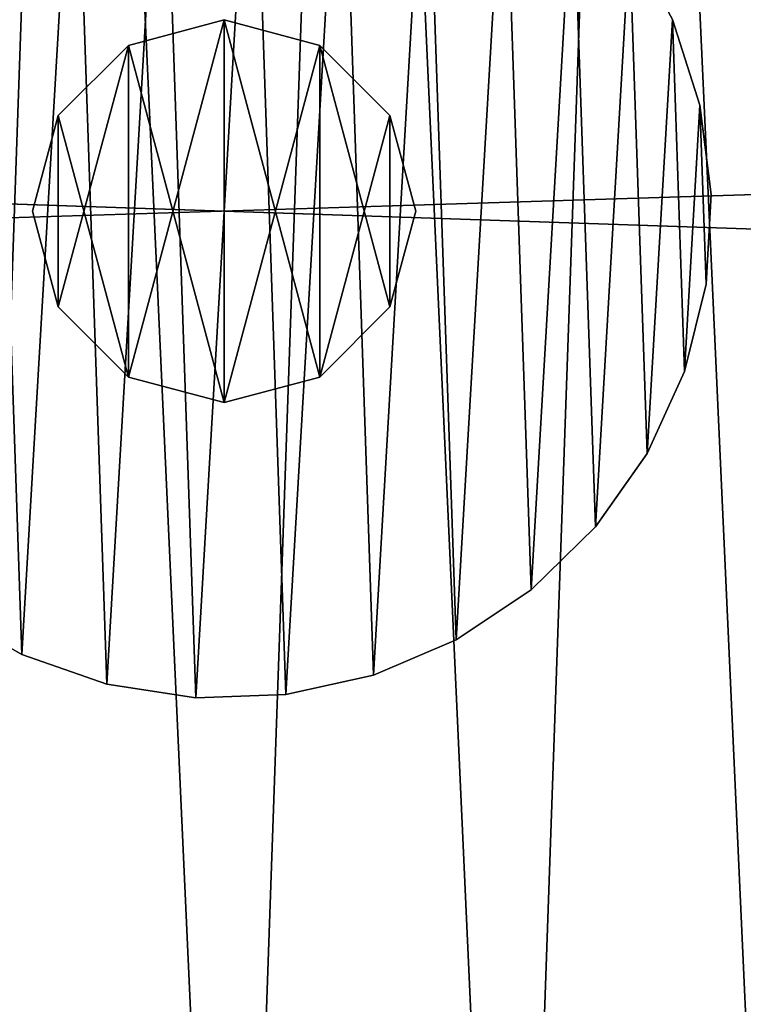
# Model space of a CAD drawing. Header units: millimetres. Extents: x 14 to 1324, y -100 to 100.
# Tile 106 of 214: x 667 to 677, y -11 to 3. Entities that reach past the tile are written whole.
import ezdxf

# ---------------------------------------------------------------- set-up
doc = ezdxf.new("R2010")
doc.units = ezdxf.units.MM
doc.header["$LTSCALE"] = 25.4
doc.layers.get('0').update_dxf_attribs({"true_color": 0xff5454})

# ---------------------------------------------------------------- blocks, each defined once
blk = doc.blocks.new('HERMANOS-V-8032.STL')
at = {"color": 7, "true_color": 0xffffff}
mesh = blk.add_polyface(dxfattribs=at)
corners = [(644.779, -3.146, 77.518), (645.06, 4.87, 77.518), (644.596, 0.874, 77.518), (645.605, -7.083, 77.518), (646.158, 8.741, 77.518), (647.052, -10.837, 77.518), (647.864, 12.385, 77.518), (649.082, -14.311, 77.518), (650.132, 15.708, 77.518), (651.643, -17.414, 77.518), (652.903, 18.624, 77.518), (654.669, -20.066, 77.518), (656.107, 21.058, 77.518), (658.081, -22.198, 77.518), (659.659, 22.947, 77.518), (661.79, -23.755, 77.518), (663.469, 24.241, 77.518), (665.702, -24.697, 77.518), (667.436, 24.908, 77.518), (669.714, -25, 77.518), (671.46, 24.929, 77.518), (673.722, -24.655, 77.518), (675.434, 24.305, 77.518), (677.623, -23.671, 77.518), (679.257, 23.051, 77.518), (681.316, -22.074, 77.518), (682.83, 21.201, 77.518), (684.705, -19.906, 77.518), (686.059, 18.801, 77.518), (687.703, -17.222, 77.518), (688.861, 15.914, 77.518), (690.23, -14.092, 77.518), (691.164, 12.615, 77.518), (692.224, -10.597, 77.518), (692.908, 8.989, 77.518), (693.63, -6.827, 77.518), (694.048, 5.131, 77.518), (694.414, -2.881, 77.518), (694.555, 1.14, 77.518)]
mesh.append_faces([[corners[k] for k in face] for face in [(0, 1, 2), (36, 37, 38)]], dxfattribs={"vtx0": -1, "color": 7})
mesh.append_faces([[corners[k] for k in face] for face in [(1, 3, 4), (4, 5, 6), (6, 7, 8), (8, 9, 10), (10, 11, 12), (12, 13, 14), (14, 15, 16), (16, 17, 18), (18, 19, 20), (20, 21, 22), (22, 23, 24), (24, 25, 26), (26, 27, 28), (28, 29, 30), (30, 31, 32), (32, 33, 34), (34, 35, 36)]], dxfattribs={"vtx0": -1, "vtx1": -1, "color": 7})
mesh.append_faces([[corners[k] for k in face] for face in [(1, 0, 3), (4, 3, 5), (6, 5, 7), (8, 7, 9), (10, 9, 11), (12, 11, 13), (14, 13, 15), (16, 15, 17), (18, 17, 19), (20, 19, 21), (22, 21, 23), (24, 23, 25), (26, 25, 27), (28, 27, 29), (30, 29, 31), (32, 31, 33), (34, 33, 35), (36, 35, 37)]], dxfattribs={"vtx0": -1, "vtx2": -1, "color": 7})
mesh = blk.add_polyface(dxfattribs=at)
corners = [(645.06, 4.87, 74.818), (644.779, -3.146, 74.818), (644.596, 0.874, 74.818), (645.605, -7.083, 74.818), (646.158, 8.741, 74.818), (647.052, -10.837, 74.818), (647.864, 12.385, 74.818), (649.082, -14.311, 74.818), (650.132, 15.708, 74.818), (651.643, -17.414, 74.818), (652.903, 18.624, 74.818), (654.669, -20.066, 74.818), (656.107, 21.058, 74.818), (658.081, -22.198, 74.818), (659.659, 22.947, 74.818), (661.79, -23.755, 74.818), (663.469, 24.241, 74.818), (665.702, -24.697, 74.818), (667.436, 24.908, 74.818), (669.714, -25, 74.818), (671.46, 24.929, 74.818), (673.722, -24.655, 74.818), (675.434, 24.305, 74.818), (677.623, -23.671, 74.818), (679.257, 23.051, 74.818), (681.316, -22.074, 74.818), (682.83, 21.201, 74.818), (684.705, -19.906, 74.818), (686.059, 18.801, 74.818), (687.703, -17.222, 74.818), (688.861, 15.914, 74.818), (690.23, -14.092, 74.818), (691.164, 12.615, 74.818), (692.224, -10.597, 74.818), (692.908, 8.989, 74.818), (693.63, -6.827, 74.818), (694.048, 5.131, 74.818), (694.414, -2.881, 74.818), (694.555, 1.14, 74.818)]
mesh.append_faces([[corners[k] for k in face] for face in [(0, 1, 2), (37, 36, 38)]], dxfattribs={"vtx0": -1, "color": 7})
mesh.append_faces([[corners[k] for k in face] for face in [(1, 0, 3), (3, 4, 5), (5, 6, 7), (7, 8, 9), (9, 10, 11), (11, 12, 13), (13, 14, 15), (15, 16, 17), (17, 18, 19), (19, 20, 21), (21, 22, 23), (23, 24, 25), (25, 26, 27), (27, 28, 29), (29, 30, 31), (31, 32, 33), (33, 34, 35), (35, 36, 37)]], dxfattribs={"vtx0": -1, "vtx1": -1, "color": 7})
mesh.append_faces([[corners[k] for k in face] for face in [(3, 0, 4), (5, 4, 6), (7, 6, 8), (9, 8, 10), (11, 10, 12), (13, 12, 14), (15, 14, 16), (17, 16, 18), (19, 18, 20), (21, 20, 22), (23, 22, 24), (25, 24, 26), (27, 26, 28), (29, 28, 30), (31, 30, 32), (33, 32, 34), (35, 34, 36)]], dxfattribs={"vtx0": -1, "vtx2": -1, "color": 7})
at = {"color": 44, "true_color": 0x92621c}
mesh = blk.add_polyface(dxfattribs=at)
corners = [(649.217, -9.569, 179.231), (648.701, -2.244, 179.231), (647.672, -5.126, 179.231), (649.671, -6.68, 179.231), (651.651, -13.594, 179.231), (651.573, -10.804, 179.231), (652.846, -12.687, 179.231), (654.869, -17.024, 179.231), (654.316, -14.422, 179.231), (657.773, -17.366, 179.231), (658.73, -19.711, 179.231), (661.783, -19.499, 179.231), (663.065, -21.536, 179.231), (666.157, -20.719, 179.231), (667.685, -22.42, 179.231), (670.691, -20.971, 179.231), (672.388, -22.324, 179.231), (675.173, -20.242, 179.231), (676.968, -21.253, 179.231), (679.393, -18.566, 179.231), (681.226, -19.252, 179.231), (683.155, -16.023, 179.231), (684.974, -16.41, 179.231), (686.282, -12.73, 179.231), (688.049, -12.851, 179.231), (688.628, -8.842, 179.231), (690.318, -8.731, 179.231), (690.084, -4.54, 179.231), (690.581, -0.027, 179.231), (691.68, -4.228, 179.231), (691.489, 5.126, 179.231), (692.076, 0.459, 179.231), (647.481, 4.228, 179.231), (647.085, -0.459, 179.231), (648.843, 8.731, 179.231), (648.707, 2.297, 179.231), (649.688, 6.731, 179.231), (651.112, 12.851, 179.231), (651.6, 10.85, 179.231), (654.187, 16.41, 179.231), (654.353, 14.461, 179.231), (657.936, 19.252, 179.231), (657.818, 17.396, 179.231), (661.832, 19.518, 179.231), (662.193, 21.253, 179.231), (666.21, 20.728, 179.231), (666.773, 22.324, 179.231), (670.744, 20.968, 179.231), (671.476, 22.42, 179.231), (675.224, 20.227, 179.231), (676.096, 21.536, 179.231), (679.441, 18.541, 179.231), (680.431, 19.711, 179.231), (683.196, 15.988, 179.231), (684.292, 17.024, 179.231), (686.315, 12.687, 179.231), (687.51, 13.594, 179.231), (688.651, 8.793, 179.231), (689.944, 9.569, 179.231), (690.095, 4.488, 179.231)]
mesh.append_faces([[corners[k] for k in face] for face in [(30, 29, 31), (2, 32, 33)]], dxfattribs={"vtx0": -1, "color": 44})
mesh.append_faces([[corners[k] for k in face] for face in [(0, 1, 2), (1, 0, 3), (3, 4, 5), (5, 4, 6), (6, 7, 8), (8, 7, 9), (9, 10, 11), (11, 12, 13), (13, 14, 15), (15, 16, 17), (17, 18, 19), (19, 20, 21), (21, 22, 23), (23, 24, 25), (25, 26, 27), (27, 26, 28), (32, 2, 34), (35, 2, 1), (34, 36, 37), (37, 38, 39), (39, 40, 41), (41, 43, 44), (44, 45, 46), (46, 47, 48), (48, 49, 50), (50, 51, 52), (52, 53, 54), (54, 55, 56), (56, 57, 58), (58, 59, 30)]], dxfattribs={"vtx0": -1, "vtx1": -1, "color": 44})
mesh.append_faces([[corners[k] for k in face] for face in [(28, 29, 30), (34, 2, 35)]], dxfattribs={"vtx0": -1, "vtx1": -1, "vtx2": -1, "color": 44})
mesh.append_faces([[corners[k] for k in face] for face in [(3, 0, 4), (6, 4, 7), (9, 7, 10), (11, 10, 12), (13, 12, 14), (15, 14, 16), (17, 16, 18), (19, 18, 20), (21, 20, 22), (23, 22, 24), (25, 24, 26), (28, 26, 29), (34, 35, 36), (37, 36, 38), (39, 38, 40), (41, 40, 42), (41, 42, 43), (44, 43, 45), (46, 45, 47), (48, 47, 49), (50, 49, 51), (52, 51, 53), (54, 53, 55), (56, 55, 57), (58, 57, 59), (30, 59, 28)]], dxfattribs={"vtx0": -1, "vtx2": -1, "color": 44})
mesh = blk.add_polyface(dxfattribs=at)
corners = [(647.481, 4.228, 89.231), (647.672, -5.126, 89.231), (647.085, -0.459, 89.231), (648.843, 8.731, 89.231), (648.707, 2.297, 89.231), (648.701, -2.244, 89.231), (649.688, 6.731, 89.231), (651.112, 12.851, 89.231), (651.6, 10.85, 89.231), (654.187, 16.41, 89.231), (654.353, 14.461, 89.231), (657.936, 19.252, 89.231), (657.818, 17.396, 89.231), (661.832, 19.518, 89.231), (662.193, 21.253, 89.231), (666.21, 20.728, 89.231), (666.773, 22.324, 89.231), (670.744, 20.968, 89.231), (671.476, 22.42, 89.231), (675.224, 20.227, 89.231), (676.096, 21.536, 89.231), (679.441, 18.541, 89.231), (680.431, 19.711, 89.231), (683.196, 15.988, 89.231), (684.292, 17.024, 89.231), (686.315, 12.687, 89.231), (687.51, 13.594, 89.231), (688.651, 8.793, 89.231), (689.944, 9.569, 89.231), (690.095, 4.488, 89.231), (691.489, 5.126, 89.231), (690.581, -0.027, 89.231), (649.217, -9.569, 89.231), (649.671, -6.68, 89.231), (651.651, -13.594, 89.231), (651.573, -10.804, 89.231), (652.846, -12.687, 89.231), (654.869, -17.024, 89.231), (654.316, -14.422, 89.231), (657.773, -17.366, 89.231), (658.73, -19.711, 89.231), (661.783, -19.499, 89.231), (663.065, -21.536, 89.231), (666.157, -20.719, 89.231), (667.685, -22.42, 89.231), (670.691, -20.971, 89.231), (672.388, -22.324, 89.231), (675.173, -20.242, 89.231), (676.968, -21.253, 89.231), (679.393, -18.566, 89.231), (681.226, -19.252, 89.231), (683.155, -16.023, 89.231), (684.974, -16.41, 89.231), (686.282, -12.73, 89.231), (688.049, -12.851, 89.231), (688.628, -8.842, 89.231), (690.318, -8.731, 89.231), (690.084, -4.54, 89.231), (691.68, -4.228, 89.231), (692.076, 0.459, 89.231)]
mesh.append_faces([[corners[k] for k in face] for face in [(0, 1, 2), (58, 30, 59)]], dxfattribs={"vtx0": -1, "color": 44})
mesh.append_faces([[corners[k] for k in face] for face in [(4, 3, 6), (6, 7, 8), (8, 9, 10), (10, 11, 12), (12, 11, 13), (13, 14, 15), (15, 16, 17), (17, 18, 19), (19, 20, 21), (21, 22, 23), (23, 24, 25), (25, 26, 27), (27, 28, 29), (29, 30, 31), (32, 33, 34), (34, 36, 37), (37, 39, 40), (40, 41, 42), (42, 43, 44), (44, 45, 46), (46, 47, 48), (48, 49, 50), (50, 51, 52), (52, 53, 54), (54, 55, 56), (56, 31, 58)]], dxfattribs={"vtx0": -1, "vtx1": -1, "color": 44})
mesh.append_faces([[corners[k] for k in face] for face in [(1, 3, 4), (58, 31, 30)]], dxfattribs={"vtx0": -1, "vtx1": -1, "vtx2": -1, "color": 44})
mesh.append_faces([[corners[k] for k in face] for face in [(1, 0, 3), (1, 4, 5), (6, 3, 7), (8, 7, 9), (10, 9, 11), (13, 11, 14), (15, 14, 16), (17, 16, 18), (19, 18, 20), (21, 20, 22), (23, 22, 24), (25, 24, 26), (27, 26, 28), (29, 28, 30), (5, 32, 1), (32, 5, 33), (34, 33, 35), (34, 35, 36), (37, 36, 38), (37, 38, 39), (40, 39, 41), (42, 41, 43), (44, 43, 45), (46, 45, 47), (48, 47, 49), (50, 49, 51), (52, 51, 53), (54, 53, 55), (56, 55, 57), (56, 57, 31)]], dxfattribs={"vtx0": -1, "vtx2": -1, "color": 44})
at = {"color": 250, "true_color": 0x262626}
mesh = blk.add_polyface(dxfattribs=at)
corners = [(1259.581, -20, 1414), (79.581, 20, 1414), (79.581, -20, 1414), (1259.581, 20, 1414)]
mesh.append_faces([[corners[k] for k in face] for face in [(0, 1, 2), (1, 0, 3)]], dxfattribs={"vtx0": -1, "color": 250})
mesh = blk.add_polyface(dxfattribs=at)
corners = [(652.052, -6.795, 103.118), (651.584, -0.373, 103.118), (650.785, -0.39, 103.118), (652.797, -6.506, 103.118), (655.433, -12.381, 103.118), (656.035, -11.854, 103.118), (660.52, -16.473, 103.118), (660.906, -15.772, 103.118), (666.701, -18.578, 103.118), (666.823, -17.788, 103.118), (673.229, -18.443, 103.118), (673.073, -17.658, 103.118), (678.902, -15.398, 103.118), (679.316, -16.083, 103.118), (683.606, -11.282, 103.118), (684.23, -11.783, 103.118), (686.619, -5.804, 103.118), (687.376, -6.062, 103.118), (687.577, 0.373, 103.118), (688.377, 0.39, 103.118), (651.785, 6.062, 103.118), (652.542, 5.804, 103.118), (654.931, 11.783, 103.118), (655.555, 11.282, 103.118), (659.845, 16.083, 103.118), (660.259, 15.398, 103.118), (665.933, 18.443, 103.118), (666.088, 17.658, 103.118), (672.46, 18.578, 103.118), (672.338, 17.788, 103.118), (678.255, 15.772, 103.118), (678.641, 16.473, 103.118), (683.126, 11.854, 103.118), (683.728, 12.381, 103.118), (686.364, 6.506, 103.118), (687.11, 6.795, 103.118)]
mesh.append_faces([[corners[k] for k in face] for face in [(0, 1, 2), (1, 0, 3), (3, 4, 5), (5, 6, 7), (7, 8, 9), (9, 10, 11), (11, 10, 12), (12, 13, 14), (14, 15, 16), (16, 17, 18), (20, 21, 22), (22, 23, 24), (24, 25, 26), (26, 27, 28), (28, 30, 31), (31, 32, 33), (33, 34, 35), (35, 18, 19)]], dxfattribs={"vtx0": -1, "vtx1": -1, "color": 250})
mesh.append_faces([[corners[k] for k in face] for face in [(3, 0, 4), (5, 4, 6), (7, 6, 8), (9, 8, 10), (12, 10, 13), (14, 13, 15), (16, 15, 17), (18, 17, 19), (1, 20, 2), (20, 1, 21), (22, 21, 23), (24, 23, 25), (26, 25, 27), (28, 27, 29), (28, 29, 30), (31, 30, 32), (33, 32, 34), (35, 34, 18)]], dxfattribs={"vtx0": -1, "vtx2": -1, "color": 250})
mesh = blk.add_polyface(dxfattribs=at)
corners = [(1259.581, 18.4, 1394), (79.581, -18.4, 1394), (79.581, 18.4, 1394), (1259.581, -18.4, 1394)]
mesh.append_faces([[corners[k] for k in face] for face in [(0, 1, 2), (1, 0, 3)]], dxfattribs={"vtx0": -1, "color": 250})
at = {"color": 18, "true_color": 0x000000}
mesh = blk.add_polyface(dxfattribs=at)
corners = [(662.748, -1.521, 1394), (662.66, 1.05, 1394), (662.585, -0.24, 1394), (662.97, 2.303, 1394), (663.144, -2.751, 1394), (663.506, 3.479, 1394), (663.759, -3.887, 1394), (664.249, 4.536, 1394), (664.572, -4.891, 1394), (665.173, 5.438, 1394), (665.556, -5.728, 1394), (666.247, 6.155, 1394), (666.677, -6.369, 1394), (667.435, 6.663, 1394), (667.897, -6.795, 1394), (668.696, 6.944, 1394), (669.174, -6.988, 1394), (669.987, 6.988, 1394), (670.465, -6.944, 1394), (671.264, 6.795, 1394), (671.726, -6.663, 1394), (672.484, 6.369, 1394), (672.914, -6.155, 1394), (673.605, 5.728, 1394), (673.988, -5.438, 1394), (674.589, 4.891, 1394), (674.912, -4.536, 1394), (675.402, 3.887, 1394), (675.655, -3.479, 1394), (676.017, 2.751, 1394), (676.191, -2.303, 1394), (676.413, 1.521, 1394), (676.501, -1.05, 1394), (676.576, 0.24, 1394)]
mesh.append_faces([[corners[k] for k in face] for face in [(0, 1, 2), (31, 32, 33)]], dxfattribs={"vtx0": -1, "color": 18})
mesh.append_faces([[corners[k] for k in face] for face in [(1, 0, 3), (3, 4, 5), (5, 6, 7), (7, 8, 9), (9, 10, 11), (11, 12, 13), (13, 14, 15), (15, 16, 17), (17, 18, 19), (19, 20, 21), (21, 22, 23), (23, 24, 25), (25, 26, 27), (27, 28, 29), (29, 30, 31)]], dxfattribs={"vtx0": -1, "vtx1": -1, "color": 18})
mesh.append_faces([[corners[k] for k in face] for face in [(3, 0, 4), (5, 4, 6), (7, 6, 8), (9, 8, 10), (11, 10, 12), (13, 12, 14), (15, 14, 16), (17, 16, 18), (19, 18, 20), (21, 20, 22), (23, 22, 24), (25, 24, 26), (27, 26, 28), (29, 28, 30), (31, 30, 32)]], dxfattribs={"vtx0": -1, "vtx2": -1, "color": 18})
mesh = blk.add_polyface(dxfattribs=at)
corners = [(662.66, 1.05, 1377.4), (662.748, -1.521, 1377.4), (662.585, -0.24, 1377.4), (662.97, 2.303, 1377.4), (663.144, -2.751, 1377.4), (663.506, 3.479, 1377.4), (663.759, -3.887, 1377.4), (664.249, 4.536, 1377.4), (664.572, -4.891, 1377.4), (665.173, 5.438, 1377.4), (665.556, -5.728, 1377.4), (666.247, 6.155, 1377.4), (666.677, -6.369, 1377.4), (667.435, 6.663, 1377.4), (667.897, -6.795, 1377.4), (668.696, 6.944, 1377.4), (669.174, -6.988, 1377.4), (669.987, 6.988, 1377.4), (670.465, -6.944, 1377.4), (671.264, 6.795, 1377.4), (671.726, -6.663, 1377.4), (672.484, 6.369, 1377.4), (672.914, -6.155, 1377.4), (673.605, 5.728, 1377.4), (673.988, -5.438, 1377.4), (674.589, 4.891, 1377.4), (674.912, -4.536, 1377.4), (675.402, 3.887, 1377.4), (675.655, -3.479, 1377.4), (676.017, 2.751, 1377.4), (676.191, -2.303, 1377.4), (676.413, 1.521, 1377.4), (676.501, -1.05, 1377.4), (676.576, 0.24, 1377.4)]
mesh.append_faces([[corners[k] for k in face] for face in [(0, 1, 2), (32, 31, 33)]], dxfattribs={"vtx0": -1, "color": 18})
mesh.append_faces([[corners[k] for k in face] for face in [(1, 3, 4), (4, 5, 6), (6, 7, 8), (8, 9, 10), (10, 11, 12), (12, 13, 14), (14, 15, 16), (16, 17, 18), (18, 19, 20), (20, 21, 22), (22, 23, 24), (24, 25, 26), (26, 27, 28), (28, 29, 30), (30, 31, 32)]], dxfattribs={"vtx0": -1, "vtx1": -1, "color": 18})
mesh.append_faces([[corners[k] for k in face] for face in [(1, 0, 3), (4, 3, 5), (6, 5, 7), (8, 7, 9), (10, 9, 11), (12, 11, 13), (14, 13, 15), (16, 15, 17), (18, 17, 19), (20, 19, 21), (22, 21, 23), (24, 23, 25), (26, 25, 27), (28, 27, 29), (30, 29, 31)]], dxfattribs={"vtx0": -1, "vtx2": -1, "color": 18})
mesh = blk.add_polyface(dxfattribs=at)
corners = [(667.199, 1.375, 98.8), (667.199, -1.375, 98.8), (666.831, 0, 98.8), (668.206, 2.382, 98.8), (668.206, -2.382, 98.8), (669.581, 2.75, 98.8), (669.581, -2.75, 98.8), (670.956, 2.382, 98.8), (670.956, -2.382, 98.8), (671.962, 1.375, 98.8), (671.962, -1.375, 98.8), (672.331, 0, 98.8)]
mesh.append_faces([[corners[k] for k in face] for face in [(0, 1, 2), (10, 9, 11)]], dxfattribs={"vtx0": -1, "color": 18})
mesh.append_faces([[corners[k] for k in face] for face in [(1, 3, 4), (4, 5, 6), (6, 7, 8), (8, 9, 10)]], dxfattribs={"vtx0": -1, "vtx1": -1, "color": 18})
mesh.append_faces([[corners[k] for k in face] for face in [(1, 0, 3), (4, 3, 5), (6, 5, 7), (8, 7, 9)]], dxfattribs={"vtx0": -1, "vtx2": -1, "color": 18})
mesh = blk.add_polyface(dxfattribs=at)
corners = [(667.199, -1.375, 1394.8), (667.199, 1.375, 1394.8), (666.831, 0, 1394.8), (668.206, -2.382, 1394.8), (668.206, 2.382, 1394.8), (669.581, -2.75, 1394.8), (669.581, 2.75, 1394.8), (670.956, -2.382, 1394.8), (670.956, 2.382, 1394.8), (671.962, -1.375, 1394.8), (671.962, 1.375, 1394.8), (672.331, 0, 1394.8)]
mesh.append_faces([[corners[k] for k in face] for face in [(0, 1, 2), (10, 9, 11)]], dxfattribs={"vtx0": -1, "color": 18})
mesh.append_faces([[corners[k] for k in face] for face in [(1, 3, 4), (4, 5, 6), (6, 7, 8), (8, 9, 10)]], dxfattribs={"vtx0": -1, "vtx1": -1, "color": 18})
mesh.append_faces([[corners[k] for k in face] for face in [(1, 0, 3), (4, 3, 5), (6, 5, 7), (8, 7, 9)]], dxfattribs={"vtx0": -1, "vtx2": -1, "color": 18})
mesh = blk.add_polyface(dxfattribs=at)
corners = [(668.206, 2.382, 1394.8), (669.581, 2.75, 98.8), (668.206, 2.382, 98.8), (669.581, 2.75, 1394.8)]
mesh.append_faces([[corners[k] for k in face] for face in [(0, 1, 2), (1, 0, 3)]], dxfattribs={"vtx0": -1, "color": 18})
mesh = blk.add_polyface(dxfattribs=at)
corners = [(669.581, 2.75, 1394.8), (670.956, 2.382, 98.8), (669.581, 2.75, 98.8), (670.956, 2.382, 1394.8)]
mesh.append_faces([[corners[k] for k in face] for face in [(0, 1, 2), (1, 0, 3)]], dxfattribs={"vtx0": -1, "color": 18})
mesh = blk.add_polyface(dxfattribs=at)
corners = [(676.017, 2.751, 1377.4), (676.413, 1.521, 1394), (676.413, 1.521, 1377.4), (676.017, 2.751, 1394)]
mesh.append_faces([[corners[k] for k in face] for face in [(0, 1, 2), (1, 0, 3)]], dxfattribs={"vtx0": -1, "color": 18})
mesh = blk.add_polyface(dxfattribs=at)
corners = [(667.199, 1.375, 1394.8), (668.206, 2.382, 98.8), (667.199, 1.375, 98.8), (668.206, 2.382, 1394.8)]
mesh.append_faces([[corners[k] for k in face] for face in [(0, 1, 2), (1, 0, 3)]], dxfattribs={"vtx0": -1, "color": 18})
mesh = blk.add_polyface(dxfattribs=at)
corners = [(670.956, 2.382, 1394.8), (671.962, 1.375, 98.8), (670.956, 2.382, 98.8), (671.962, 1.375, 1394.8)]
mesh.append_faces([[corners[k] for k in face] for face in [(0, 1, 2), (1, 0, 3)]], dxfattribs={"vtx0": -1, "color": 18})
mesh = blk.add_polyface(dxfattribs=at)
corners = [(676.413, 1.521, 1377.4), (676.576, 0.24, 1394), (676.576, 0.24, 1377.4), (676.413, 1.521, 1394)]
mesh.append_faces([[corners[k] for k in face] for face in [(0, 1, 2), (1, 0, 3)]], dxfattribs={"vtx0": -1, "color": 18})
mesh = blk.add_polyface(dxfattribs=at)
corners = [(666.831, 0, 1394.8), (667.199, 1.375, 98.8), (666.831, 0, 98.8), (667.199, 1.375, 1394.8)]
mesh.append_faces([[corners[k] for k in face] for face in [(0, 1, 2), (1, 0, 3)]], dxfattribs={"vtx0": -1, "color": 18})
mesh = blk.add_polyface(dxfattribs=at)
corners = [(671.962, 1.375, 98.8), (672.331, 0, 1394.8), (672.331, 0, 98.8), (671.962, 1.375, 1394.8)]
mesh.append_faces([[corners[k] for k in face] for face in [(0, 1, 2), (1, 0, 3)]], dxfattribs={"vtx0": -1, "color": 18})
mesh = blk.add_polyface(dxfattribs=at)
corners = [(676.576, 0.24, 1377.4), (676.501, -1.05, 1394), (676.501, -1.05, 1377.4), (676.576, 0.24, 1394)]
mesh.append_faces([[corners[k] for k in face] for face in [(0, 1, 2), (1, 0, 3)]], dxfattribs={"vtx0": -1, "color": 18})
mesh = blk.add_polyface(dxfattribs=at)
corners = [(666.831, 0, 1394.8), (667.199, -1.375, 98.8), (667.199, -1.375, 1394.8), (666.831, 0, 98.8)]
mesh.append_faces([[corners[k] for k in face] for face in [(0, 1, 2), (1, 0, 3)]], dxfattribs={"vtx0": -1, "color": 18})
mesh = blk.add_polyface(dxfattribs=at)
corners = [(672.331, 0, 98.8), (671.962, -1.375, 1394.8), (671.962, -1.375, 98.8), (672.331, 0, 1394.8)]
mesh.append_faces([[corners[k] for k in face] for face in [(0, 1, 2), (1, 0, 3)]], dxfattribs={"vtx0": -1, "color": 18})
mesh = blk.add_polyface(dxfattribs=at)
corners = [(676.501, -1.05, 1377.4), (676.191, -2.303, 1394), (676.191, -2.303, 1377.4), (676.501, -1.05, 1394)]
mesh.append_faces([[corners[k] for k in face] for face in [(0, 1, 2), (1, 0, 3)]], dxfattribs={"vtx0": -1, "color": 18})
mesh = blk.add_polyface(dxfattribs=at)
corners = [(668.206, -2.382, 1394.8), (667.199, -1.375, 98.8), (668.206, -2.382, 98.8), (667.199, -1.375, 1394.8)]
mesh.append_faces([[corners[k] for k in face] for face in [(0, 1, 2), (1, 0, 3)]], dxfattribs={"vtx0": -1, "color": 18})
mesh = blk.add_polyface(dxfattribs=at)
corners = [(671.962, -1.375, 1394.8), (670.956, -2.382, 98.8), (671.962, -1.375, 98.8), (670.956, -2.382, 1394.8)]
mesh.append_faces([[corners[k] for k in face] for face in [(0, 1, 2), (1, 0, 3)]], dxfattribs={"vtx0": -1, "color": 18})
mesh = blk.add_polyface(dxfattribs=at)
corners = [(669.581, -2.75, 1394.8), (668.206, -2.382, 98.8), (669.581, -2.75, 98.8), (668.206, -2.382, 1394.8)]
mesh.append_faces([[corners[k] for k in face] for face in [(0, 1, 2), (1, 0, 3)]], dxfattribs={"vtx0": -1, "color": 18})
mesh = blk.add_polyface(dxfattribs=at)
corners = [(670.956, -2.382, 1394.8), (669.581, -2.75, 98.8), (670.956, -2.382, 98.8), (669.581, -2.75, 1394.8)]
mesh.append_faces([[corners[k] for k in face] for face in [(0, 1, 2), (1, 0, 3)]], dxfattribs={"vtx0": -1, "color": 18})
mesh = blk.add_polyface(dxfattribs=at)
corners = [(676.191, -2.303, 1377.4), (675.655, -3.479, 1394), (675.655, -3.479, 1377.4), (676.191, -2.303, 1394)]
mesh.append_faces([[corners[k] for k in face] for face in [(0, 1, 2), (1, 0, 3)]], dxfattribs={"vtx0": -1, "color": 18})
mesh = blk.add_polyface(dxfattribs=at)
corners = [(675.655, -3.479, 1377.4), (674.912, -4.536, 1394), (674.912, -4.536, 1377.4), (675.655, -3.479, 1394)]
mesh.append_faces([[corners[k] for k in face] for face in [(0, 1, 2), (1, 0, 3)]], dxfattribs={"vtx0": -1, "color": 18})
mesh = blk.add_polyface(dxfattribs=at)
corners = [(674.912, -4.536, 1394), (673.988, -5.438, 1377.4), (674.912, -4.536, 1377.4), (673.988, -5.438, 1394)]
mesh.append_faces([[corners[k] for k in face] for face in [(0, 1, 2), (1, 0, 3)]], dxfattribs={"vtx0": -1, "color": 18})
mesh = blk.add_polyface(dxfattribs=at)
corners = [(673.988, -5.438, 1394), (672.914, -6.155, 1377.4), (673.988, -5.438, 1377.4), (672.914, -6.155, 1394)]
mesh.append_faces([[corners[k] for k in face] for face in [(0, 1, 2), (1, 0, 3)]], dxfattribs={"vtx0": -1, "color": 18})
mesh = blk.add_polyface(dxfattribs=at)
corners = [(666.677, -6.369, 1394), (665.556, -5.728, 1377.4), (666.677, -6.369, 1377.4), (665.556, -5.728, 1394)]
mesh.append_faces([[corners[k] for k in face] for face in [(0, 1, 2), (1, 0, 3)]], dxfattribs={"vtx0": -1, "color": 18})
mesh = blk.add_polyface(dxfattribs=at)
corners = [(672.914, -6.155, 1394), (671.726, -6.663, 1377.4), (672.914, -6.155, 1377.4), (671.726, -6.663, 1394)]
mesh.append_faces([[corners[k] for k in face] for face in [(0, 1, 2), (1, 0, 3)]], dxfattribs={"vtx0": -1, "color": 18})
mesh = blk.add_polyface(dxfattribs=at)
corners = [(667.897, -6.795, 1394), (666.677, -6.369, 1377.4), (667.897, -6.795, 1377.4), (666.677, -6.369, 1394)]
mesh.append_faces([[corners[k] for k in face] for face in [(0, 1, 2), (1, 0, 3)]], dxfattribs={"vtx0": -1, "color": 18})
mesh = blk.add_polyface(dxfattribs=at)
corners = [(671.726, -6.663, 1394), (670.465, -6.944, 1377.4), (671.726, -6.663, 1377.4), (670.465, -6.944, 1394)]
mesh.append_faces([[corners[k] for k in face] for face in [(0, 1, 2), (1, 0, 3)]], dxfattribs={"vtx0": -1, "color": 18})
mesh = blk.add_polyface(dxfattribs=at)
corners = [(669.174, -6.988, 1394), (667.897, -6.795, 1377.4), (669.174, -6.988, 1377.4), (667.897, -6.795, 1394)]
mesh.append_faces([[corners[k] for k in face] for face in [(0, 1, 2), (1, 0, 3)]], dxfattribs={"vtx0": -1, "color": 18})
mesh = blk.add_polyface(dxfattribs=at)
corners = [(670.465, -6.944, 1394), (669.174, -6.988, 1377.4), (670.465, -6.944, 1377.4), (669.174, -6.988, 1394)]
mesh.append_faces([[corners[k] for k in face] for face in [(0, 1, 2), (1, 0, 3)]], dxfattribs={"vtx0": -1, "color": 18})

msp = doc.modelspace()

# ---------------------------------------------------------------- block references
at = {"color": 0}
msp.add_blockref('HERMANOS-V-8032.STL', (0, 0), dxfattribs=at)

doc.saveas('drawing.dxf')
